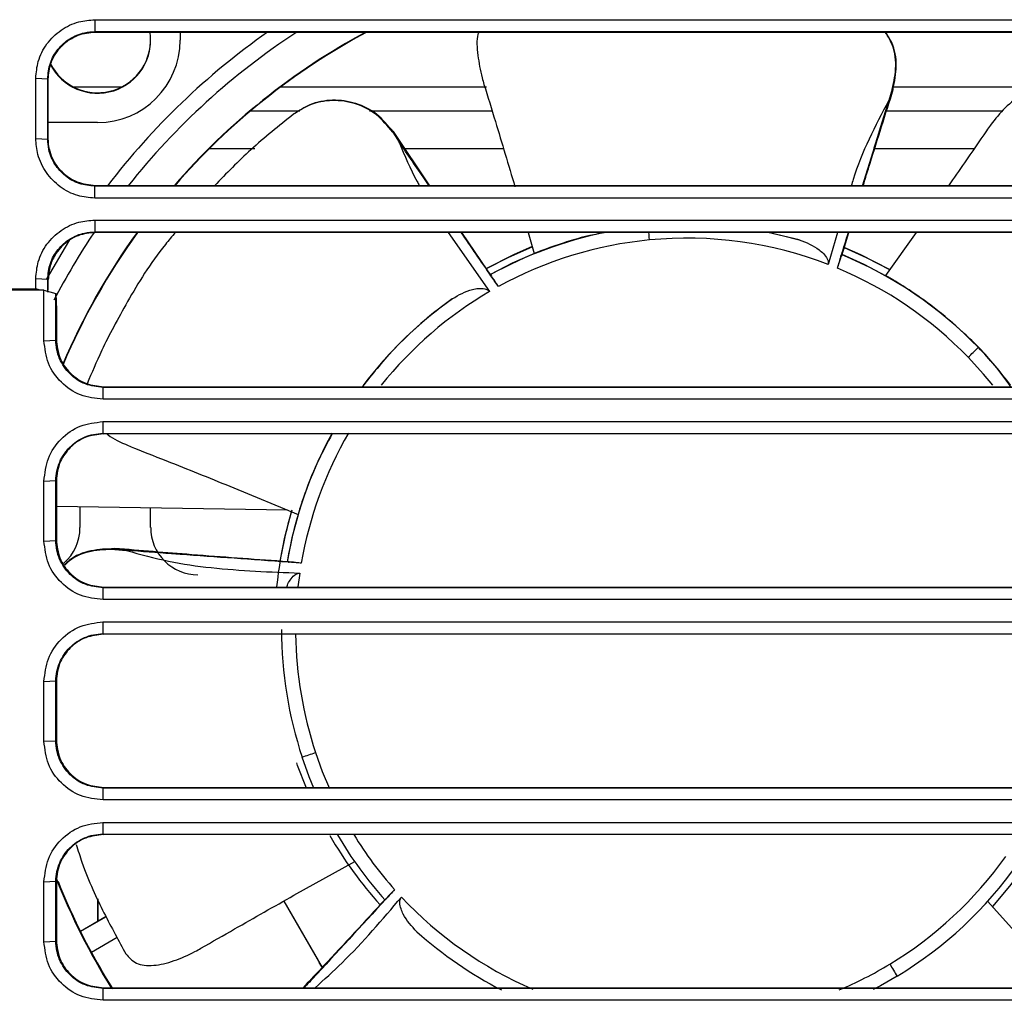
# Model space of a CAD drawing. Extents: x 106 to 315, y 19 to 260.
# Tile 26 of 132: x 202 to 214, y 41 to 53. Entities that reach past the tile are written whole.
import ezdxf

# ---------------------------------------------------------------- set-up
doc = ezdxf.new("R2010")
doc.units = 0
doc.layers.get('0').update_dxf_attribs({"linetype": 'CONTINUOUS'})

msp = doc.modelspace()

# ---------------------------------------------------------------- linework, layer by layer
at = {"color": 7, "linetype": 'CONTINUOUS'}
for p, q in [((203.192, 53.246), (217.351, 53.246)), ((203.192, 53.246), (203.192, 53.102)), ((203.192, 53.102), (217.351, 53.102)), ((203.192, 53.102), (203.198, 53.096)), ((203.198, 53.096), (217.345, 53.096)), ((204.225, 53.096), (204.225, 52.998)), ((202.476, 51.805), (202.476, 52.537)), ((202.476, 52.537), (202.62, 52.531)), ((202.62, 51.799), (202.62, 52.531)), ((202.62, 52.531), (202.626, 52.524)), ((202.626, 51.805), (202.626, 52.524)), ((212.856, 52.402), (212.813, 52.265)), ((212.865, 52.402), (212.856, 52.402)), ((205.081, 52.143), (205.674, 52.143)), ((205.599, 52.099), (205.604, 52.104)), ((206.521, 52.143), (208.006, 52.143)), ((212.788, 52.143), (214.197, 52.143)), ((203.225, 51.998), (202.626, 51.998)), ((202.476, 51.805), (202.62, 51.799)), ((202.62, 51.799), (202.626, 51.805)), ((206.806, 51.889), (206.801, 51.882)), ((206.801, 51.882), (206.881, 51.763)), ((207.253, 51.234), (206.812, 51.889)), ((204.581, 51.686), (205.132, 51.686)), ((206.949, 51.686), (208.144, 51.686)), ((212.644, 51.686), (213.85, 51.686)), ((212.497, 51.234), (212.623, 51.643)), ((203.191, 51.228), (203.198, 51.234)), ((203.191, 51.084), (203.191, 51.228)), ((217.352, 51.228), (203.191, 51.228)), ((217.346, 51.234), (203.198, 51.234)), ((217.352, 51.084), (203.191, 51.084)), ((203.192, 50.818), (217.352, 50.818)), ((203.192, 50.818), (203.192, 50.674)), ((203.192, 50.674), (217.352, 50.674)), ((203.192, 50.674), (203.198, 50.667)), ((217.345, 50.667), (203.198, 50.667)), ((207.473, 50.667), (207.976, 49.951)), ((207.956, 50.202), (207.638, 50.667)), ((208.443, 50.667), (208.517, 50.411)), ((211.728, 50.578), (211.347, 50.667)), ((212.193, 50.667), (212.079, 50.279)), ((212.263, 50.452), (212.329, 50.667)), ((213.144, 50.667), (212.773, 50.144)), ((212.239, 50.374), (212.263, 50.452)), ((212.246, 50.43), (212.239, 50.388)), ((208.001, 50.136), (207.956, 50.202)), ((207.962, 50.176), (207.991, 50.144)), ((202.476, 49.983), (202.476, 50.108)), ((202.476, 50.108), (202.62, 50.102)), ((202.62, 49.944), (202.62, 50.102)), ((202.626, 50.096), (202.62, 50.102)), ((202.626, 49.968), (202.626, 50.096)), ((201.21, 49.983), (202.476, 49.983)), ((202.575, 49.968), (201.304, 49.968)), ((202.532, 49.968), (202.476, 49.983)), ((202.575, 49.355), (202.575, 49.968)), ((202.575, 49.968), (202.719, 49.928)), ((202.719, 49.361), (202.719, 49.928)), ((202.719, 49.928), (202.725, 49.731)), ((202.725, 49.731), (202.725, 49.369)), ((202.575, 49.355), (202.719, 49.361)), ((202.719, 49.361), (202.725, 49.369)), ((203.291, 48.789), (203.297, 48.797)), ((203.291, 48.645), (203.291, 48.789)), ((217.446, 48.789), (203.291, 48.789)), ((203.297, 48.797), (217.439, 48.797)), ((217.446, 48.645), (203.291, 48.645)), ((203.29, 48.374), (217.446, 48.374)), ((203.29, 48.374), (203.29, 48.23)), ((203.29, 48.23), (217.446, 48.23)), ((203.29, 48.23), (203.297, 48.226)), ((217.44, 48.226), (203.297, 48.226)), ((202.575, 47.654), (202.719, 47.659)), ((202.575, 46.927), (202.575, 47.654)), ((202.719, 46.932), (202.719, 47.659)), ((202.719, 47.659), (202.725, 47.655)), ((202.725, 47.655), (202.725, 46.94)), ((204.875, 47.572), (205.655, 47.25)), ((202.725, 47.349), (205.528, 47.303)), ((203.011, 47.345), (203.011, 47.089)), ((203.868, 47.089), (203.868, 47.33)), ((202.575, 46.927), (202.719, 46.932)), ((202.719, 46.932), (202.725, 46.94)), ((203.43, 46.832), (203.432, 46.824)), ((203.432, 46.824), (203.575, 46.812)), ((205.545, 46.674), (205.466, 46.68)), ((203.291, 46.361), (203.297, 46.369)), ((203.291, 46.217), (203.291, 46.361)), ((217.446, 46.361), (203.291, 46.361)), ((203.297, 46.369), (217.439, 46.369)), ((217.446, 46.217), (203.291, 46.217)), ((203.29, 45.946), (217.446, 45.946)), ((203.29, 45.946), (203.29, 45.802)), ((203.29, 45.802), (217.446, 45.802)), ((203.29, 45.802), (203.297, 45.798)), ((217.44, 45.798), (203.297, 45.798)), ((202.575, 45.225), (202.719, 45.231)), ((202.719, 44.504), (202.719, 45.231)), ((202.719, 45.231), (202.725, 45.226)), ((202.725, 45.226), (202.725, 44.512)), ((202.575, 44.499), (202.575, 45.225)), ((202.719, 44.504), (202.725, 44.512)), ((202.575, 44.499), (202.719, 44.504)), ((203.291, 43.933), (203.297, 43.941)), ((203.291, 43.788), (203.291, 43.933)), ((217.446, 43.933), (203.291, 43.933)), ((203.297, 43.941), (217.439, 43.941)), ((217.446, 43.788), (203.291, 43.788)), ((203.29, 43.517), (217.446, 43.517)), ((203.29, 43.517), (203.29, 43.374)), ((203.29, 43.374), (217.446, 43.374)), ((203.29, 43.374), (203.297, 43.369)), ((217.44, 43.369), (203.297, 43.369)), ((205.604, 42.633), (206.342, 43.041)), ((202.575, 42.797), (202.719, 42.802)), ((202.575, 42.07), (202.575, 42.797)), ((202.719, 42.076), (202.719, 42.802)), ((202.719, 42.802), (202.725, 42.798)), ((202.725, 42.798), (202.725, 42.084)), ((203.229, 42.591), (203.229, 42.317)), ((203.229, 42.317), (203.229, 42.591)), ((205.481, 42.563), (205.946, 41.758)), ((205.481, 42.563), (205.897, 41.844)), ((206.721, 42.595), (206.667, 42.536)), ((214.574, 41.932), (214.011, 42.56)), ((203.328, 42.374), (203.017, 42.194)), ((203.328, 42.373), (203.017, 42.194)), ((202.575, 42.07), (202.719, 42.076)), ((202.719, 42.076), (202.725, 42.084)), ((205.897, 41.844), (205.897, 41.844)), ((205.897, 41.844), (205.911, 41.82)), ((205.897, 41.844), (205.897, 41.844)), ((203.291, 41.504), (203.297, 41.512)), ((203.291, 41.36), (203.291, 41.504)), ((217.446, 41.504), (203.291, 41.504)), ((203.297, 41.512), (217.439, 41.512)), ((217.446, 41.36), (203.291, 41.36))]:
    msp.add_line(p, q, dxfattribs=at)
at = {"color": 8, "linetype": 'CONTINUOUS'}
for p, q in [((203.511, 52.429), (202.939, 52.429)), ((207.938, 52.429), (205.441, 52.429)), ((215.295, 52.429), (212.859, 52.429)), ((205.675, 46.539), (205.653, 46.37)), ((203.462, 42.121), (203.149, 41.94)), ((205.826, 41.618), (205.725, 41.512))]:
    msp.add_line(p, q, dxfattribs=at)
at = {"color": 7, "linetype": 'CONTINUOUS', "flags": 128}
for points in [[(212.868, 52.398), (212.868, 52.398), (212.865, 52.402)], [(206.811, 51.889), (206.811, 51.889), (206.806, 51.889)], [(211.366, 50.667), (211.505, 50.636), (211.728, 50.578)], [(207.938, 50.229), (208.199, 50.365), (208.49, 50.494)], [(208.49, 50.495), (208.264, 50.397), (207.939, 50.231)], [(212.273, 50.483), (212.538, 50.365), (212.821, 50.217)], [(212.822, 50.217), (212.473, 50.397), (212.274, 50.484)], [(208.527, 50.415), (208.25, 50.293), (207.988, 50.158)], [(212.782, 50.139), (212.514, 50.28), (212.248, 50.399)], [(205.436, 46.682), (205.494, 46.972), (205.574, 47.281)], [(205.658, 47.26), (205.58, 46.967), (205.522, 46.676)], [(203.433, 46.836), (203.433, 46.836), (203.43, 46.832)], [(205.846, 43.932), (205.791, 44.067), (205.704, 44.308)], [(205.755, 43.931), (205.649, 44.208), (205.638, 44.239)], [(214.462, 42.99), (214.277, 42.742), (214.069, 42.498)], [(205.947, 41.758), (205.939, 41.772), (205.911, 41.82)], [(212.915, 41.652), (212.714, 41.537), (212.623, 41.489)]]:
    msp.add_lwpolyline(points, dxfattribs=at)
at = {"color": 8, "linetype": 'CONTINUOUS', "flags": 128}
for points in [[(209.914, 50.576), (209.911, 50.61), (209.908, 50.642), (209.905, 50.667)], [(202.604, 50.095), (202.875, 50.557), (202.897, 50.592)], [(214.074, 48.815), (213.962, 48.95), (213.776, 49.154)], [(205.867, 44.362), (205.948, 44.135), (206.035, 43.928)]]:
    msp.add_lwpolyline(points, dxfattribs=at)
at = {"color": 7, "linetype": 'CONTINUOUS'}
for centre, radius, start, end in [((203.225, 52.998), 0.643, 206.5234, 8.7408), ((203.225, 53.004), 0.643, 206.8212, 360), ((203.225, 52.998), 1, 270, 360), ((210.368, 45.856), 8.219, 118.2607, 139.1349), ((210.368, 45.856), 8.214, 118.1941, 139.1039), ((210.368, 45.856), 8.219, 144.1722, 156.9887), ((210.368, 45.856), 8.214, 144.1465, 156.9772), ((210.368, 45.855), 4.914, 101.7121, 119.0276), ((210.368, 45.855), 4.743, 68.8586, 95.4939), ((210.368, 45.855), 4.743, 95.4939, 118.8146), ((210.368, 45.855), 4.914, 44.0654, 67.5986), ((210.368, 45.855), 4.743, 44.0654, 67.386), ((210.368, 45.855), 4.914, 125.3601, 142.9869), ((166.249, 98.319), 68.381, 314.02948, 314.17321), ((210.368, 45.855), 4.914, 37.0455, 44.0654), ((210.368, 45.855), 4.914, 151.0249, 170.4564), ((210.368, 45.861), 5, 163.2561, 174.1609), ((210.368, 45.855), 4.914, 180.0001, 198.3511), ((189.579, 93.327), 51.602, 288.2084, 288.3987), ((210.368, 45.86), 5, 210.0308, 221.9426), ((210.368, 45.855), 4.914, 210.4613, 221.8847), ((210.368, 45.855), 4.743, 301.2082, 324.5289), ((210.368, 45.855), 4.914, 301.2082, 324.7409), ((210.368, 45.856), 8.22, 201.5916, 211.9064), ((210.368, 45.856), 8.214, 201.8463, 212.0224), ((210.368, 45.86), 8.214, 201.8842, 212.0349), ((210.368, 45.855), 4.914, 228.2174, 242.7882), ((293.327, 90.517), 94.095, 211.1821, 211.28641)]:
    msp.add_arc(centre, radius, start, end, dxfattribs=at)
at = {"color": 8, "linetype": 'CONTINUOUS'}
for centre, radius, start, end in [((210.368, 45.855), 8.846, 125.0676, 142.5548), ((210.368, 45.855), 8.648, 123.1548, 141.5444), ((210.369, 45.855), 8.649, 146.1545, 152.5228), ((210.368, 45.855), 4.743, 120.2872, 141.3708), ((210.368, 45.855), 4.743, 149.8692, 170.2432), ((210.368, 45.855), 4.743, 180.6903, 198.3511), ((210.368, 45.855), 4.743, 211.6211, 221.6718), ((210.368, 45.855), 4.743, 223.1443, 246.8216), ((210.368, 45.855), 4.743, 292.8709, 301.2082)]:
    msp.add_arc(centre, radius, start, end, dxfattribs=at)
at = {"color": 7, "linetype": 'CONTINUOUS'}
for centre, major_axis, start_param, end_param in [((202.44, 47.089), (0.525, 0.226), 5.02283, 5.876969), ((204.44, 47.089), (0.525, -0.226), 3.547809, 5.118834)]:
    msp.add_ellipse(centre, major_axis=major_axis, ratio=0.999685, start_param=start_param, end_param=end_param, dxfattribs=at)
for points, knots in [([(202.476, 52.537), (202.482, 52.605), (202.495, 52.753), (202.602, 52.96), (202.774, 53.128), (202.981, 53.229), (203.126, 53.241), (203.192, 53.246)], [0, 0, 0, 0, 0.184421, 0.396534, 0.610028, 0.824691, 1, 1, 1, 1]), ([(202.62, 52.531), (202.626, 52.595), (202.639, 52.723), (202.738, 52.895), (202.883, 53.024), (203.044, 53.092), (203.15, 53.099), (203.192, 53.102)], [0, 0, 0, 0, 0.214896, 0.429769, 0.64454, 0.859212, 1, 1, 1, 1]), ([(202.626, 52.524), (202.633, 52.589), (202.644, 52.701), (202.709, 52.827), (202.759, 52.892), (202.785, 52.919), (202.791, 52.926), (202.793, 52.928), (202.794, 52.928), (202.794, 52.928), (202.794, 52.928), (202.794, 52.928), (202.794, 52.928), (202.794, 52.928), (202.818, 52.96), (202.886, 53.005), (203.016, 53.078), (203.127, 53.089), (203.198, 53.096)], [0, 0, 0, 0, 0.216857, 0.372716, 0.467218, 0.491387, 0.497692, 0.499399, 0.499891, 0.500047, 0.500102, 0.500125, 0.500133, 0.500138, 0.500142, 0.634785, 0.763147, 1, 1, 1, 1]), ([(207.845, 53.096), (207.841, 53.086), (207.814, 53.018), (207.828, 52.822), (207.866, 52.608), (207.9, 52.489), (207.907, 52.462)], [0, 0, 0, 0, 0.070907, 0.496122, 0.887195, 1, 1, 1, 1]), ([(212.856, 52.402), (212.876, 52.496), (212.916, 52.685), (212.875, 52.933), (212.796, 53.054), (212.769, 53.096)], [0, 0, 0, 0, 0.396249, 0.792482, 1, 1, 1, 1]), ([(212.865, 52.402), (212.884, 52.497), (212.922, 52.686), (212.88, 52.934), (212.801, 53.054), (212.774, 53.096)], [0, 0, 0, 0, 0.396382, 0.792467, 1, 1, 1, 1]), ([(207.907, 52.462), (207.954, 52.313), (208.081, 51.9), (208.204, 51.486), (208.283, 51.222)], [0, 0, 0, 0, 0.362587, 1, 1, 1, 1]), ([(212.503, 51.234), (212.531, 51.325), (212.651, 51.714), (212.774, 52.101), (212.868, 52.398)], [0, 0, 0, 0, 0.233019, 1, 1, 1, 1]), ([(212.623, 51.643), (212.693, 51.863), (212.773, 52.117), (212.854, 52.369), (212.865, 52.402)], [0, 0, 0, 0, 0.86971, 1, 1, 1, 1]), ([(214.787, 52.355), (214.735, 52.378), (214.631, 52.423), (214.431, 52.353), (214.23, 52.193), (214.085, 52.023), (214.013, 51.923), (213.997, 51.9)], [0, 0, 0, 0, 0.249709, 0.500239, 0.728963, 0.939322, 1, 1, 1, 1]), ([(206.801, 51.882), (206.74, 51.957), (206.617, 52.108), (206.355, 52.24), (206.07, 52.281), (205.804, 52.231), (205.662, 52.14), (205.599, 52.099)], [0, 0, 0, 0, 0.208286, 0.416566, 0.624902, 0.833046, 1, 1, 1, 1]), ([(206.806, 51.889), (206.744, 51.964), (206.621, 52.113), (206.357, 52.245), (206.073, 52.285), (205.808, 52.235), (205.667, 52.144), (205.604, 52.104)], [0, 0, 0, 0, 0.208604, 0.417052, 0.626082, 0.835288, 1, 1, 1, 1]), ([(212.813, 52.265), (212.731, 52.111), (212.567, 51.802), (212.422, 51.453), (212.367, 51.259), (212.359, 51.234)], [0, 0, 0, 0, 0.464473, 0.929538, 1, 1, 1, 1]), ([(212.623, 51.643), (212.633, 51.676), (212.696, 51.883), (212.759, 52.091), (212.813, 52.265)], [0, 0, 0, 0, 0.156771, 1, 1, 1, 1]), ([(205.599, 52.099), (205.423, 51.959), (205.078, 51.683), (204.785, 51.381), (204.642, 51.234)], [0, 0, 0, 0, 0.5111382, 1, 1, 1, 1]), ([(203.191, 51.084), (203.121, 51.09), (202.972, 51.103), (202.763, 51.211), (202.594, 51.385), (202.493, 51.594), (202.481, 51.74), (202.476, 51.805)], [0, 0, 0, 0, 0.186317, 0.398009, 0.611199, 0.82569, 1, 1, 1, 1]), ([(203.191, 51.228), (203.127, 51.234), (202.999, 51.247), (202.828, 51.345), (202.699, 51.49), (202.63, 51.65), (202.623, 51.757), (202.62, 51.799)], [0, 0, 0, 0, 0.214437, 0.428849, 0.643213, 0.857737, 1, 1, 1, 1]), ([(203.198, 51.234), (203.124, 51.242), (202.974, 51.259), (202.79, 51.387), (202.685, 51.537), (202.635, 51.68), (202.629, 51.762), (202.626, 51.805)], [0, 0, 0, 0, 0.246065, 0.499265, 0.723046, 0.854989, 1, 1, 1, 1]), ([(213.997, 51.9), (213.908, 51.77), (213.757, 51.548), (213.603, 51.326), (213.539, 51.234)], [0, 0, 0, 0, 0.581554, 1, 1, 1, 1]), ([(206.881, 51.763), (206.946, 51.601), (207.019, 51.419), (207.117, 51.251), (207.127, 51.234)], [0, 0, 0, 0, 0.897804, 1, 1, 1, 1]), ([(207.243, 51.234), (207.226, 51.26), (207.105, 51.436), (206.984, 51.612), (206.881, 51.763)], [0, 0, 0, 0, 0.145228, 1, 1, 1, 1]), ([(202.476, 50.108), (202.482, 50.177), (202.495, 50.325), (202.602, 50.532), (202.774, 50.7), (202.981, 50.801), (203.126, 50.812), (203.192, 50.818)], [0, 0, 0, 0, 0.184423, 0.396522, 0.610001, 0.824657, 1, 1, 1, 1]), ([(202.62, 50.102), (202.626, 50.166), (202.639, 50.295), (202.738, 50.466), (202.883, 50.596), (203.044, 50.664), (203.15, 50.671), (203.192, 50.674)], [0, 0, 0, 0, 0.214895, 0.429769, 0.644538, 0.859211, 1, 1, 1, 1]), ([(203.198, 50.667), (203.127, 50.66), (203.016, 50.648), (202.883, 50.577), (202.791, 50.503), (202.707, 50.4), (202.64, 50.263), (202.631, 50.152), (202.626, 50.096)], [0, 0, 0, 0, 0.236269, 0.367939, 0.499796, 0.628377, 0.814041, 1, 1, 1, 1]), ([(204.167, 50.667), (204.126, 50.619), (203.886, 50.335), (203.587, 49.838), (203.274, 49.257), (203.154, 48.964), (203.1, 48.834)], [0, 0, 0, 0, 0.071226, 0.418786, 0.741191, 1, 1, 1, 1]), ([(208.082, 50.011), (208.052, 50.055), (207.902, 50.273), (207.752, 50.492), (207.632, 50.667)], [0, 0, 0, 0, 0.2, 1, 1, 1, 1]), ([(209.39, 50.667), (209.322, 50.655), (209.093, 50.613), (208.85, 50.533), (208.632, 50.457), (208.556, 50.427), (208.517, 50.411)], [0, 0, 0, 0, 0.149297, 0.500108, 0.750049, 1, 1, 1, 1]), ([(212.192, 50.233), (212.207, 50.284), (212.251, 50.429), (212.296, 50.574), (212.324, 50.667)], [0, 0, 0, 0, 0.3509863, 1, 1, 1, 1]), ([(211.728, 50.578), (211.813, 50.545), (211.919, 50.504), (212.024, 50.41), (212.062, 50.362), (212.079, 50.319), (212.082, 50.295), (212.08, 50.283), (212.079, 50.279)], [0, 0, 0, 0, 0.563652, 0.704689, 0.863072, 0.926659, 0.978402, 1, 1, 1, 1]), ([(212.192, 50.233), (212.198, 50.252), (212.21, 50.288), (212.227, 50.337), (212.236, 50.368), (212.234, 50.381), (212.234, 50.385)], [0, 0, 0, 0, 0.2923688, 0.5846685, 0.8776589, 1, 1, 1, 1]), ([(208.082, 50.011), (208.072, 50.027), (208.05, 50.059), (208.024, 50.103), (208.004, 50.129), (207.993, 50.136), (207.99, 50.138)], [0, 0, 0, 0, 0.292369, 0.584673, 0.877663, 1, 1, 1, 1]), ([(214.293, 48.797), (214.228, 48.886), (214.043, 49.14), (213.715, 49.463), (213.355, 49.769), (213.075, 49.962), (212.882, 50.083), (212.81, 50.124), (212.773, 50.144)], [0, 0, 0, 0, 0.1041823, 0.2975092, 0.5025862, 0.7077081, 0.8538509, 1, 1, 1, 1]), ([(207.524, 49.863), (207.603, 49.909), (207.7, 49.966), (207.84, 49.99), (207.901, 49.99), (207.945, 49.976), (207.966, 49.963), (207.974, 49.954), (207.976, 49.951)], [0, 0, 0, 0, 0.563652, 0.70469, 0.863072, 0.926658, 0.978402, 1, 1, 1, 1]), ([(207.524, 49.863), (207.393, 49.764), (207.132, 49.566), (206.756, 49.204), (206.551, 48.946), (206.433, 48.797)], [0, 0, 0, 0, 0.298476, 0.596991, 1, 1, 1, 1]), ([(203.291, 48.645), (203.197, 48.655), (203.01, 48.677), (202.774, 48.84), (202.608, 49.075), (202.586, 49.262), (202.575, 49.355)], [0, 0, 0, 0, 0.250016, 0.500016, 0.74999, 1, 1, 1, 1]), ([(203.291, 48.789), (203.218, 48.797), (203.071, 48.814), (202.88, 48.943), (202.773, 49.1), (202.726, 49.246), (202.721, 49.322), (202.719, 49.361)], [0, 0, 0, 0, 0.243592, 0.491236, 0.742938, 0.870953, 1, 1, 1, 1]), ([(202.725, 49.369), (202.734, 49.294), (202.751, 49.145), (202.863, 48.984), (202.982, 48.887), (203.116, 48.816), (203.226, 48.805), (203.297, 48.797)], [0, 0, 0, 0, 0.249645, 0.499275, 0.632036, 0.764975, 1, 1, 1, 1]), ([(202.575, 47.654), (202.586, 47.748), (202.607, 47.936), (202.771, 48.174), (203.008, 48.341), (203.196, 48.363), (203.29, 48.374)], [0, 0, 0, 0, 0.250021, 0.500022, 0.749992, 1, 1, 1, 1]), ([(202.719, 47.659), (202.721, 47.698), (202.726, 47.775), (202.773, 47.919), (202.877, 48.074), (203.032, 48.178), (203.175, 48.224), (203.252, 48.228), (203.29, 48.23)], [0, 0, 0, 0, 0.131366, 0.258863, 0.501169, 0.744016, 0.870502, 1, 1, 1, 1]), ([(203.297, 48.226), (203.223, 48.218), (203.073, 48.201), (202.888, 48.073), (202.782, 47.92), (202.733, 47.778), (202.728, 47.696), (202.725, 47.655)], [0, 0, 0, 0, 0.24589, 0.499249, 0.724915, 0.862298, 1, 1, 1, 1]), ([(203.336, 48.226), (203.341, 48.222), (203.406, 48.169), (203.533, 48.111), (203.646, 48.063), (203.671, 48.052)], [0, 0, 0, 0, 0.06419, 0.790498, 1, 1, 1, 1]), ([(206.068, 48.226), (206.009, 48.118), (205.873, 47.865), (205.766, 47.585), (205.69, 47.369), (205.667, 47.29), (205.655, 47.25)], [0, 0, 0, 0, 0.234568, 0.550214, 0.775102, 1, 1, 1, 1]), ([(203.671, 48.052), (203.817, 47.995), (204.219, 47.837), (204.62, 47.675), (204.875, 47.572)], [0, 0, 0, 0, 0.362588, 1, 1, 1, 1]), ([(203.291, 46.217), (203.197, 46.227), (203.01, 46.248), (202.774, 46.412), (202.608, 46.647), (202.586, 46.834), (202.575, 46.927)], [0, 0, 0, 0, 0.250016, 0.500016, 0.749991, 1, 1, 1, 1]), ([(203.291, 46.361), (203.218, 46.369), (203.071, 46.386), (202.88, 46.514), (202.773, 46.672), (202.726, 46.817), (202.721, 46.894), (202.719, 46.932)], [0, 0, 0, 0, 0.243592, 0.491236, 0.742938, 0.870953, 1, 1, 1, 1]), ([(202.725, 46.94), (202.734, 46.866), (202.751, 46.716), (202.863, 46.555), (202.982, 46.458), (203.116, 46.388), (203.226, 46.376), (203.297, 46.369)], [0, 0, 0, 0, 0.249645, 0.499275, 0.632036, 0.764974, 1, 1, 1, 1]), ([(203.43, 46.832), (203.334, 46.83), (203.142, 46.824), (202.928, 46.742), (202.843, 46.656), (202.825, 46.638)], [0, 0, 0, 0, 0.439532, 0.878736, 1, 1, 1, 1]), ([(203.432, 46.824), (203.336, 46.822), (203.144, 46.818), (202.931, 46.737), (202.846, 46.652), (202.828, 46.634)], [0, 0, 0, 0, 0.440623, 0.881228, 1, 1, 1, 1]), ([(204.224, 46.765), (203.993, 46.785), (203.729, 46.807), (203.464, 46.829), (203.43, 46.832)], [0, 0, 0, 0, 0.86971, 1, 1, 1, 1]), ([(205.466, 46.68), (205.099, 46.706), (204.421, 46.755), (203.744, 46.811), (203.433, 46.837)], [0, 0, 0, 0, 0.540891, 1, 1, 1, 1]), ([(203.575, 46.812), (203.743, 46.766), (204.081, 46.672), (204.783, 46.573), (205.317, 46.552), (205.675, 46.539)], [0, 0, 0, 0, 0.246836, 0.493987, 1, 1, 1, 1]), ([(204.224, 46.765), (204.19, 46.768), (203.973, 46.783), (203.757, 46.799), (203.575, 46.812)], [0, 0, 0, 0, 0.15677, 1, 1, 1, 1]), ([(205.694, 46.659), (205.641, 46.663), (205.151, 46.697), (204.661, 46.733), (204.224, 46.765)], [0, 0, 0, 0, 0.108004, 1, 1, 1, 1]), ([(205.694, 46.659), (205.675, 46.661), (205.636, 46.664), (205.586, 46.671), (205.553, 46.672), (205.541, 46.668), (205.537, 46.666)], [0, 0, 0, 0, 0.292369, 0.584671, 0.877661, 1, 1, 1, 1]), ([(205.52, 46.369), (205.522, 46.377), (205.528, 46.407), (205.561, 46.456), (205.597, 46.504), (205.636, 46.53), (205.658, 46.538), (205.671, 46.538), (205.675, 46.539)], [0, 0, 0, 0, 0.104434, 0.3939017, 0.7189672, 0.8494729, 0.9556709, 1, 1, 1, 1]), ([(202.575, 45.225), (202.586, 45.319), (202.607, 45.507), (202.771, 45.745), (203.008, 45.913), (203.196, 45.935), (203.29, 45.946)], [0, 0, 0, 0, 0.250021, 0.500022, 0.749992, 1, 1, 1, 1]), ([(202.719, 45.231), (202.721, 45.27), (202.726, 45.347), (202.773, 45.49), (202.877, 45.646), (203.032, 45.749), (203.175, 45.795), (203.252, 45.8), (203.29, 45.802)], [0, 0, 0, 0, 0.131366, 0.258863, 0.501169, 0.744016, 0.870502, 1, 1, 1, 1]), ([(203.297, 45.798), (203.223, 45.789), (203.073, 45.772), (202.888, 45.645), (202.782, 45.492), (202.733, 45.349), (202.728, 45.267), (202.725, 45.226)], [0, 0, 0, 0, 0.2458886, 0.4992487, 0.7249147, 0.8622975, 1, 1, 1, 1]), ([(202.725, 44.512), (202.734, 44.437), (202.751, 44.288), (202.863, 44.127), (202.982, 44.03), (203.116, 43.96), (203.226, 43.948), (203.297, 43.941)], [0, 0, 0, 0, 0.249645, 0.499275, 0.632034, 0.764973, 1, 1, 1, 1]), ([(203.291, 43.788), (203.197, 43.799), (203.01, 43.82), (202.774, 43.983), (202.608, 44.218), (202.586, 44.405), (202.575, 44.499)], [0, 0, 0, 0, 0.250016, 0.500016, 0.749991, 1, 1, 1, 1]), ([(203.291, 43.933), (203.218, 43.941), (203.071, 43.957), (202.88, 44.086), (202.773, 44.243), (202.726, 44.389), (202.721, 44.465), (202.719, 44.504)], [0, 0, 0, 0, 0.243592, 0.491236, 0.742938, 0.870953, 1, 1, 1, 1]), ([(202.575, 42.797), (202.586, 42.891), (202.607, 43.079), (202.771, 43.317), (203.008, 43.484), (203.196, 43.506), (203.29, 43.517)], [0, 0, 0, 0, 0.250021, 0.500022, 0.749992, 1, 1, 1, 1]), ([(202.719, 42.802), (202.721, 42.842), (202.726, 42.919), (202.773, 43.062), (202.877, 43.217), (203.032, 43.321), (203.175, 43.367), (203.252, 43.371), (203.29, 43.374)], [0, 0, 0, 0, 0.131366, 0.258863, 0.501168, 0.744016, 0.870502, 1, 1, 1, 1]), ([(203.297, 43.369), (203.223, 43.361), (203.073, 43.344), (202.888, 43.216), (202.782, 43.063), (202.733, 42.921), (202.728, 42.839), (202.725, 42.798)], [0, 0, 0, 0, 0.245889, 0.499249, 0.724915, 0.862298, 1, 1, 1, 1]), ([(202.965, 43.25), (202.988, 43.177), (203.09, 42.856), (203.31, 42.393), (203.481, 42.081), (203.568, 41.922)], [0, 0, 0, 0, 0.127339, 0.557835, 1, 1, 1, 1]), ([(204.478, 41.991), (204.614, 42.069), (204.988, 42.285), (205.364, 42.497), (205.604, 42.633)], [0, 0, 0, 0, 0.362587, 1, 1, 1, 1]), ([(206.825, 42.702), (206.79, 42.663), (206.457, 42.301), (206.123, 41.94), (205.826, 41.618)], [0, 0, 0, 0, 0.108004, 1, 1, 1, 1]), ([(205.861, 41.512), (205.971, 41.612), (206.348, 41.951), (206.676, 42.338), (206.908, 42.612)], [0, 0, 0, 0, 0.292476, 1, 1, 1, 1]), ([(206.825, 42.702), (206.812, 42.688), (206.785, 42.66), (206.749, 42.624), (206.728, 42.6), (206.723, 42.587), (206.722, 42.584)], [0, 0, 0, 0, 0.292368, 0.58467, 0.877661, 1, 1, 1, 1]), ([(207.094, 42.191), (207.032, 42.257), (206.954, 42.34), (206.9, 42.47), (206.886, 42.53), (206.89, 42.576), (206.898, 42.599), (206.905, 42.609), (206.908, 42.612)], [0, 0, 0, 0, 0.563652, 0.70469, 0.863071, 0.926658, 0.978402, 1, 1, 1, 1]), ([(206.667, 42.536), (206.418, 42.266), (206.102, 41.923), (205.783, 41.584), (205.716, 41.512)], [0, 0, 0, 0, 0.789024, 1, 1, 1, 1]), ([(203.291, 41.36), (203.197, 41.37), (203.01, 41.392), (202.774, 41.555), (202.608, 41.79), (202.586, 41.977), (202.575, 42.07)], [0, 0, 0, 0, 0.250016, 0.500016, 0.749991, 1, 1, 1, 1]), ([(203.291, 41.504), (203.218, 41.512), (203.071, 41.529), (202.88, 41.658), (202.773, 41.815), (202.726, 41.961), (202.721, 42.037), (202.719, 42.076)], [0, 0, 0, 0, 0.243592, 0.491236, 0.742938, 0.870953, 1, 1, 1, 1]), ([(202.725, 42.084), (202.734, 42.009), (202.751, 41.859), (202.863, 41.699), (202.982, 41.602), (203.116, 41.531), (203.226, 41.52), (203.297, 41.512)], [0, 0, 0, 0, 0.249645, 0.4992746, 0.6320344, 0.7649724, 1, 1, 1, 1]), ([(203.568, 41.922), (203.605, 41.879), (203.679, 41.793), (203.89, 41.77), (204.141, 41.828), (204.345, 41.918), (204.454, 41.977), (204.478, 41.991)], [0, 0, 0, 0, 0.249708, 0.500238, 0.728962, 0.939322, 1, 1, 1, 1]), ([(205.826, 41.618), (205.803, 41.593), (205.77, 41.558), (205.737, 41.523), (205.728, 41.512)], [0, 0, 0, 0, 0.70658, 1, 1, 1, 1])]:
    msp.add_open_spline(points, degree=3, knots=knots, dxfattribs=at)
at = {"color": 8, "linetype": 'CONTINUOUS'}
msp.add_open_spline([(207.244, 51.234), (207.117, 51.424), (206.971, 51.642), (206.825, 51.86), (206.806, 51.889)], degree=3, knots=[0, 0, 0, 0, 0.8682694, 1, 1, 1, 1], dxfattribs=at)

doc.saveas('drawing.dxf')
